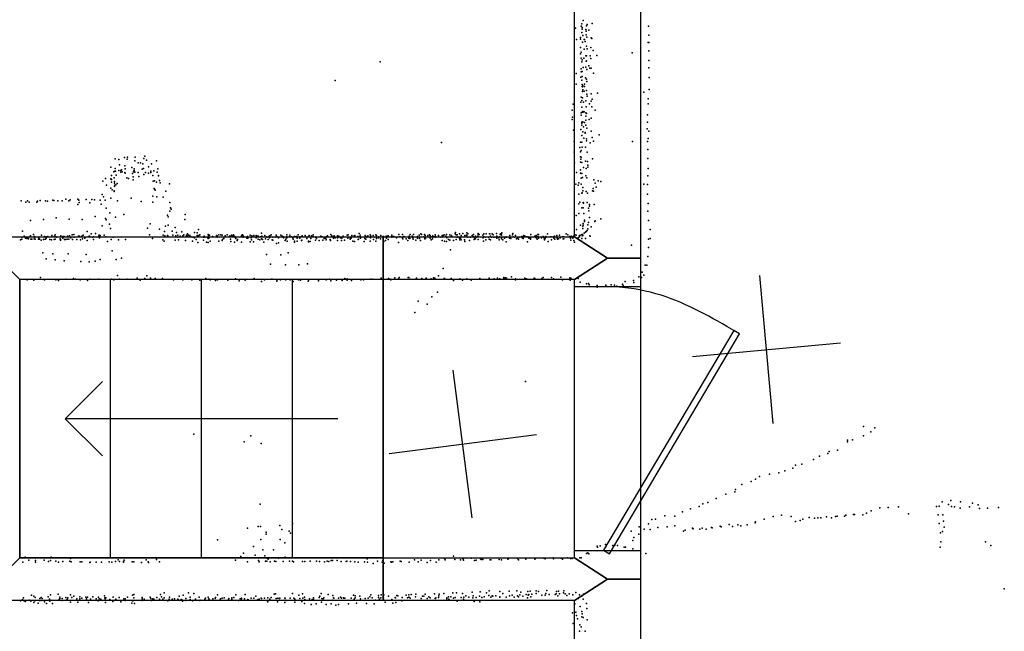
# Model space of a CAD drawing. Header units: millimetres. Extents: x 3313 to 29838, y -22117 to 770.
# Tile 19 of 28: x 12941 to 15590, y -10205 to -8559. Entities that reach past the tile are written whole.
import ezdxf

# ---------------------------------------------------------------- set-up
doc = ezdxf.new("R2010")
doc.units = ezdxf.units.MM
for name, color, linetype in [('DOORS', 7, 'Continuous'), ('P', 9, 'Continuous'), ('PANOS', 10, 'Continuous'), ('ROOMS', 1, 'Continuous'), ('STRUCTS', 4, 'Continuous'), ('WALLS', 3, 'Continuous')]:
    doc.layers.add(name, color=color, linetype=linetype)

# ---------------------------------------------------------------- blocks, each defined once
blk = doc.blocks.new('1-Standard_3D')
for points in [[(-403.982, 5.64828), (253.382, 394.931), (263.573, 377.722), (-393.791, -11.5606), (-403.982, 5.64828)], [(263.573, 377.722), (275.367, 357.142), (283.15, 343.495), (290.844, 329.879), (298.429, 316.269), (305.882, 302.642), (313.184, 288.973), (320.313, 275.239), (327.249, 261.416), (333.971, 247.479), (340.456, 233.405), (346.686, 219.17), (352.638, 204.75), (358.291, 190.121), (363.626, 175.258), (368.62, 160.139), (373.253, 144.738), (377.503, 129.032), (381.351, 112.998), (384.774, 96.6102), (387.752, 79.8457), (390.265, 62.6802), (392.29, 45.0899), (393.807, 27.0508), (395.085, -0.90191)]]:
    blk.add_lwpolyline(points)

msp = doc.modelspace()

# ---------------------------------------------------------------- linework, layer by layer
at = {"layer": 'DOORS'}
msp.add_lwpolyline([(14611.4, -9277.1), (14611.4, -9988.3), (14433.5, -9988.3), (14433.5, -9277.1), (14611.4, -9277.1)], dxfattribs=at)
at = {"layer": 'P'}
for p in [(14436, -8582), (14452, -8577), (14453, -8571), (14454, -8580), (14457, -8562), (14466, -8576), (14468, -8572), (14481, -8570), (14633, -8577), (14450, -8607), (14453, -8594), (14454, -8585), (14456, -8602), (14464, -8586), (14465, -8590), (14465, -8600), (14467, -8606), (14472, -8588), (14479, -8608), (14634, -8601), (14439, -8613), (14450, -8612), (14450, -8634), (14455, -8620), (14460, -8613), (14461, -8613), (14462, -8618), (14466, -8631), (14478, -8634), (14480, -8610), (14632, -8621), (14634, -8621), (14450, -8651), (14452, -8647), (14460, -8639), (14464, -8657), (14466, -8657), (14468, -8638), (14476, -8657), (14484, -8642), (14494, -8656), (14589, -8649), (14634, -8643), (13911, -8673), (14452, -8663), (14453, -8673), (14454, -8667), (14457, -8688), (14459, -8663), (14464, -8687), (14465, -8671), (14466, -8670), (14472, -8684), (14478, -8664), (14634, -8669), (14438, -8704), (14451, -8714), (14452, -8692), (14452, -8700), (14454, -8699), (14454, -8712), (14467, -8693), (14475, -8690), (14479, -8690), (14485, -8703), (14634, -8689), (13790, -8723), (14438, -8733), (14453, -8722), (14454, -8734), (14454, -8739), (14455, -8740), (14456, -8737), (14461, -8733), (14461, -8739), (14463, -8716), (14466, -8719), (14467, -8726), (14635, -8715), (14455, -8753), (14456, -8748), (14460, -8752), (14466, -8750), (14467, -8760), (14468, -8765), (14479, -8759), (14496, -8757), (14620, -8754), (14635, -8747), (14430, -8787), (14451, -8781), (14452, -8768), (14453, -8777), (14455, -8770), (14458, -8781), (14464, -8778), (14465, -8794), (14474, -8786), (14479, -8779), (14480, -8794), (14481, -8773), (14632, -8772), (14632, -8786), (14427, -8803), (14452, -8810), (14452, -8816), (14453, -8795), (14454, -8808), (14456, -8806), (14456, -8808), (14460, -8807), (14464, -8810), (14464, -8819), (14466, -8812), (14489, -8803), (14630, -8815), (14427, -8828), (14428, -8822), (14453, -8835), (14453, -8838), (14453, -8843), (14456, -8834), (14461, -8836), (14464, -8830), (14464, -8843), (14473, -8828), (14479, -8824), (14630, -8835), (14431, -8857), (14451, -8855), (14453, -8871), (14456, -8861), (14458, -8848), (14462, -8863), (14462, -8865), (14467, -8851), (14479, -8859), (14500, -8869), (14629, -8853), (14634, -8859), (14076, -8890), (14433, -8887), (14450, -8889), (14453, -8889), (14459, -8878), (14466, -8880), (14466, -8885), (14476, -8891), (14481, -8876), (14485, -8886), (14590, -8887), (14630, -8887), (14632, -8879), (14433, -8916), (14448, -8903), (14450, -8915), (14452, -8911), (14454, -8902), (14463, -8902), (14468, -8916), (14631, -8909), (13198, -8934), (13208, -8936), (13210, -8950), (13223, -8930), (13224, -8953), (13230, -8935), (13231, -8929), (13251, -8939), (13252, -8929), (13260, -8945), (13266, -8945), (13272, -8947), (13275, -8933), (13278, -8927), (13282, -8937), (13296, -8947), (13309, -8939), (14434, -8945), (14450, -8928), (14450, -8943), (14451, -8935), (14452, -8929), (14453, -8944), (14463, -8940), (14469, -8941), (14470, -8951), (14482, -8934), (14631, -8933), (13186, -8956), (13188, -8979), (13194, -8969), (13197, -8967), (13198, -8960), (13199, -8967), (13201, -8978), (13208, -8965), (13213, -8965), (13213, -8970), (13215, -8963), (13217, -8969), (13224, -8971), (13225, -8961), (13225, -8972), (13243, -8957), (13245, -8973), (13247, -8969), (13249, -8961), (13249, -8965), (13251, -8970), (13260, -8971), (13271, -8962), (13274, -8960), (13275, -8976), (13280, -8971), (13288, -8955), (13288, -8972), (13294, -8967), (13294, -8971), (13299, -8979), (13302, -8966), (13311, -8970), (13313, -8961), (13315, -8979), (14439, -8971), (14450, -8963), (14450, -8972), (14453, -8973), (14458, -8957), (14465, -8960), (14470, -8956), (14632, -8960), (13165, -8994), (13172, -8987), (13175, -9005), (13186, -8988), (13187, -8989), (13188, -8989), (13188, -8997), (13195, -8985), (13196, -8995), (13196, -8999), (13197, -9005), (13200, -9004), (13203, -9000), (13229, -8985), (13234, -8987), (13246, -8982), (13246, -8990), (13262, -8981), (13300, -8994), (13304, -8993), (13309, -8997), (13315, -8980), (13317, -8992), (13319, -8998), (13344, -9001), (14437, -9002), (14444, -9005), (14445, -8998), (14452, -8986), (14452, -9002), (14455, -8984), (14464, -8980), (14467, -8985), (14486, -8990), (14489, -8999), (14497, -8993), (14505, -8995), (14620, -9002), (14630, -9003), (14631, -8980), (13163, -9030), (13186, -9013), (13190, -9017), (13195, -9020), (13195, -9022), (13196, -9007), (13303, -9014), (13304, -9015), (13306, -9018), (13334, -9021), (14445, -9029), (14453, -9026), (14454, -9025), (14456, -9011), (14456, -9020), (14465, -9022), (14469, -9026), (14482, -9020), (14484, -9014), (14485, -9021), (14492, -9010), (14630, -9029), (12945, -9047), (12958, -9050), (12962, -9047), (12967, -9050), (12987, -9050), (12989, -9048), (12996, -9046), (13011, -9047), (13016, -9048), (13030, -9045), (13033, -9046), (13044, -9047), (13055, -9047), (13065, -9042), (13073, -9047), (13077, -9044), (13098, -9042), (13098, -9057), (13100, -9045), (13101, -9051), (13120, -9043), (13130, -9052), (13135, -9043), (13142, -9044), (13158, -9045), (13160, -9056), (13167, -9036), (13171, -9045), (13186, -9040), (13204, -9047), (13241, -9040), (13268, -9049), (13299, -9034), (13299, -9050), (13310, -9036), (13327, -9037), (13345, -9051), (14445, -9055), (14448, -9050), (14457, -9051), (14458, -9053), (14468, -9051), (14474, -9057), (14487, -9057), (14632, -9054), (13174, -9067), (13184, -9079), (13221, -9084), (13339, -9085), (13345, -9075), (13347, -9066), (13349, -9069), (13386, -9084), (14445, -9081), (14453, -9066), (14457, -9066), (14459, -9081), (14471, -9067), (14472, -9074), (14474, -9061), (14631, -9075), (12970, -9100), (13005, -9097), (13039, -9093), (13074, -9096), (13109, -9097), (13144, -9089), (13172, -9094), (13174, -9098), (13183, -9110), (13199, -9091), (13292, -9109), (13341, -9090), (13341, -9112), (13385, -9097), (14438, -9086), (14450, -9112), (14457, -9108), (14457, -9112), (14461, -9099), (14461, -9102), (14470, -9111), (14471, -9105), (14474, -9092), (14488, -9102), (14489, -9101), (14505, -9095), (14633, -9100), (12949, -9128), (12978, -9137), (13037, -9138), (13082, -9138), (13087, -9137), (13123, -9129), (13133, -9136), (13145, -9135), (13163, -9114), (13185, -9121), (13285, -9120), (13290, -9138), (13317, -9123), (13331, -9129), (13333, -9115), (13351, -9128), (13359, -9119), (13363, -9132), (13377, -9130), (13383, -9138), (13393, -9136), (13411, -9132), (13419, -9133), (13422, -9124), (13426, -9138), (13448, -9137), (13477, -9138), (13482, -9138), (13499, -9138), (13516, -9138), (13541, -9138), (13592, -9134), (13618, -9138), (13660, -9138), (13690, -9138), (13731, -9138), (13778, -9137), (13825, -9138), (13854, -9135), (13884, -9138), (13899, -9138), (13961, -9137), (13971, -9137), (13992, -9137), (14001, -9137), (14020, -9136), (14022, -9137), (14030, -9137), (14044, -9138), (14059, -9138), (14083, -9138), (14089, -9137), (14098, -9138), (14113, -9136), (14114, -9132), (14115, -9138), (14118, -9138), (14124, -9136), (14133, -9135), (14144, -9133), (14147, -9136), (14162, -9137), (14175, -9135), (14175, -9137), (14177, -9137), (14190, -9136), (14196, -9136), (14205, -9136), (14206, -9136), (14206, -9136), (14212, -9136), (14215, -9138), (14224, -9135), (14234, -9137), (14235, -9136), (14237, -9136), (14238, -9133), (14267, -9138), (14268, -9135), (14316, -9137), (14335, -9137), (14337, -9137), (14361, -9136), (14411, -9136), (14416, -9138), (14435, -9138), (14439, -9124), (14453, -9137), (14455, -9137), (14456, -9115), (14456, -9121), (14460, -9134), (14463, -9131), (14465, -9129), (14468, -9127), (14470, -9122), (14479, -9117), (14637, -9124), (12943, -9152), (12947, -9145), (12947, -9150), (12953, -9142), (12957, -9147), (12960, -9148), (12962, -9147), (12963, -9146), (12965, -9149), (12968, -9144), (12970, -9141), (12971, -9150), (12974, -9150), (12980, -9149), (12981, -9143), (12982, -9144), (12982, -9145), (12983, -9150), (12992, -9150), (12992, -9150), (12993, -9146), (12994, -9150), (12999, -9153), (13000, -9139), (13005, -9151), (13008, -9143), (13010, -9150), (13011, -9150), (13012, -9144), (13012, -9147), (13017, -9143), (13022, -9151), (13027, -9152), (13028, -9140), (13034, -9151), (13035, -9142), (13037, -9150), (13039, -9144), (13041, -9145), (13050, -9149), (13050, -9150), (13051, -9150), (13051, -9153), (13052, -9141), (13057, -9147), (13058, -9143), (13058, -9145), (13061, -9143), (13062, -9151), (13064, -9151), (13069, -9150), (13070, -9142), (13073, -9150), (13075, -9141), (13079, -9146), (13083, -9151), (13088, -9145), (13095, -9151), (13099, -9142), (13101, -9143), (13102, -9142), (13105, -9152), (13108, -9142), (13110, -9149), (13112, -9139), (13116, -9147), (13123, -9154), (13128, -9142), (13129, -9142), (13137, -9145), (13140, -9144), (13140, -9151), (13154, -9141), (13155, -9139), (13156, -9146), (13158, -9140), (13168, -9139), (13173, -9144), (13177, -9156), (13187, -9151), (13193, -9145), (13207, -9152), (13226, -9151), (13298, -9148), (13326, -9152), (13327, -9139), (13330, -9155), (13332, -9141), (13339, -9140), (13340, -9141), (13353, -9139), (13359, -9153), (13361, -9141), (13361, -9141), (13367, -9139), (13367, -9145), (13368, -9152), (13373, -9142), (13380, -9141), (13387, -9154), (13390, -9139), (13390, -9142), (13393, -9142), (13395, -9139), (13399, -9140), (13402, -9144), (13406, -9155), (13407, -9145), (13411, -9146), (13416, -9151), (13419, -9140), (13420, -9142), (13420, -9159), (13423, -9140), (13436, -9145), (13436, -9153), (13437, -9142), (13439, -9145), (13444, -9158), (13447, -9146), (13448, -9148), (13448, -9159), (13449, -9140), (13449, -9143), (13450, -9144), (13450, -9147), (13452, -9139), (13454, -9155), (13460, -9143), (13471, -9140), (13471, -9144), (13472, -9141), (13472, -9145), (13477, -9155), (13486, -9139), (13486, -9154), (13487, -9151), (13490, -9148), (13494, -9141), (13494, -9141), (13506, -9142), (13506, -9144), (13507, -9142), (13508, -9150), (13509, -9156), (13511, -9139), (13513, -9141), (13517, -9141), (13519, -9158), (13520, -9143), (13522, -9147), (13523, -9148), (13526, -9154), (13527, -9151), (13538, -9141), (13538, -9158), (13539, -9139), (13540, -9142), (13542, -9141), (13542, -9145), (13543, -9143), (13552, -9147), (13554, -9143), (13555, -9147), (13561, -9139), (13561, -9157), (13564, -9146), (13565, -9145), (13565, -9152), (13566, -9141), (13570, -9157), (13571, -9140), (13577, -9140), (13577, -9146), (13579, -9142), (13580, -9142), (13583, -9142), (13583, -9150), (13587, -9152), (13589, -9144), (13592, -9149), (13593, -9142), (13594, -9151), (13598, -9158), (13601, -9140), (13602, -9149), (13605, -9144), (13607, -9145), (13610, -9151), (13612, -9142), (13613, -9146), (13614, -9141), (13620, -9152), (13622, -9145), (13622, -9153), (13628, -9145), (13631, -9139), (13632, -9162), (13633, -9143), (13637, -9146), (13637, -9160), (13644, -9139), (13647, -9142), (13650, -9144), (13650, -9144), (13651, -9146), (13655, -9154), (13657, -9150), (13660, -9144), (13660, -9146), (13661, -9145), (13661, -9155), (13668, -9139), (13668, -9143), (13672, -9144), (13676, -9147), (13677, -9150), (13680, -9143), (13680, -9155), (13680, -9158), (13682, -9144), (13684, -9144), (13685, -9143), (13687, -9143), (13688, -9147), (13688, -9155), (13695, -9144), (13695, -9147), (13699, -9154), (13700, -9153), (13701, -9141), (13709, -9140), (13714, -9148), (13717, -9144), (13718, -9155), (13718, -9157), (13720, -9140), (13723, -9156), (13724, -9148), (13726, -9141), (13728, -9144), (13730, -9143), (13737, -9145), (13737, -9153), (13738, -9144), (13740, -9148), (13747, -9154), (13751, -9142), (13751, -9143), (13755, -9144), (13757, -9153), (13760, -9148), (13763, -9147), (13765, -9148), (13766, -9152), (13767, -9143), (13769, -9141), (13776, -9151), (13777, -9154), (13781, -9141), (13782, -9144), (13785, -9144), (13785, -9147), (13787, -9141), (13790, -9146), (13796, -9141), (13796, -9144), (13796, -9146), (13796, -9154), (13799, -9145), (13800, -9142), (13804, -9146), (13807, -9154), (13808, -9147), (13811, -9142), (13815, -9153), (13822, -9139), (13824, -9147), (13830, -9146), (13830, -9150), (13833, -9147), (13835, -9140), (13837, -9155), (13841, -9141), (13842, -9156), (13843, -9140), (13851, -9143), (13852, -9151), (13853, -9150), (13857, -9139), (13857, -9143), (13858, -9147), (13868, -9156), (13870, -9148), (13871, -9140), (13872, -9143), (13872, -9150), (13875, -9145), (13878, -9141), (13884, -9155), (13885, -9146), (13886, -9142), (13892, -9140), (13892, -9144), (13893, -9151), (13897, -9145), (13899, -9155), (13901, -9140), (13901, -9148), (13906, -9146), (13907, -9144), (13912, -9149), (13913, -9140), (13918, -9144), (13919, -9143), (13920, -9143), (13921, -9156), (13925, -9154), (13927, -9142), (13928, -9147), (13931, -9142), (13932, -9141), (13932, -9151), (13942, -9139), (13942, -9143), (13942, -9144), (13942, -9145), (13947, -9143), (13948, -9143), (13955, -9146), (13960, -9159), (13963, -9144), (13965, -9144), (13971, -9147), (13972, -9149), (13975, -9143), (13981, -9149), (13985, -9154), (13988, -9147), (13989, -9142), (13991, -9148), (13997, -9142), (13999, -9146), (14000, -9150), (14007, -9153), (14011, -9143), (14011, -9146), (14011, -9147), (14016, -9139), (14017, -9148), (14019, -9154), (14028, -9144), (14031, -9148), (14031, -9149), (14032, -9140), (14033, -9148), (14039, -9140), (14045, -9140), (14045, -9147), (14048, -9144), (14048, -9152), (14052, -9149), (14053, -9141), (14053, -9145), (14056, -9144), (14059, -9145), (14060, -9143), (14068, -9140), (14074, -9145), (14078, -9140), (14078, -9154), (14080, -9140), (14084, -9155), (14088, -9142), (14089, -9156), (14090, -9146), (14095, -9151), (14098, -9153), (14101, -9144), (14103, -9140), (14104, -9143), (14108, -9154), (14115, -9151), (14118, -9145), (14120, -9144), (14124, -9147), (14125, -9152), (14127, -9147), (14129, -9140), (14129, -9152), (14138, -9152), (14139, -9140), (14139, -9156), (14143, -9139), (14144, -9140), (14147, -9145), (14151, -9154), (14154, -9145), (14158, -9140), (14160, -9143), (14164, -9151), (14165, -9146), (14167, -9142), (14167, -9149), (14170, -9145), (14174, -9142), (14175, -9151), (14187, -9139), (14188, -9146), (14189, -9155), (14190, -9144), (14193, -9145), (14195, -9152), (14202, -9145), (14204, -9150), (14208, -9142), (14208, -9152), (14210, -9145), (14216, -9145), (14219, -9145), (14225, -9142), (14225, -9147), (14230, -9146), (14231, -9152), (14232, -9144), (14237, -9139), (14237, -9146), (14237, -9149), (14239, -9145), (14241, -9152), (14245, -9147), (14250, -9144), (14250, -9157), (14251, -9145), (14259, -9147), (14260, -9140), (14262, -9148), (14269, -9144), (14272, -9145), (14275, -9140), (14278, -9149), (14280, -9146), (14280, -9147), (14283, -9150), (14285, -9145), (14292, -9143), (14293, -9146), (14296, -9143), (14296, -9148), (14297, -9140), (14300, -9142), (14305, -9144), (14307, -9157), (14308, -9144), (14311, -9147), (14315, -9145), (14315, -9147), (14315, -9148), (14315, -9150), (14327, -9142), (14330, -9143), (14331, -9140), (14331, -9146), (14333, -9150), (14335, -9143), (14337, -9147), (14345, -9146), (14349, -9143), (14352, -9147), (14353, -9150), (14353, -9152), (14355, -9148), (14357, -9143), (14357, -9145), (14363, -9156), (14368, -9144), (14372, -9152), (14373, -9144), (14378, -9147), (14379, -9143), (14380, -9142), (14381, -9150), (14386, -9140), (14387, -9147), (14388, -9150), (14391, -9149), (14393, -9139), (14395, -9146), (14401, -9144), (14403, -9144), (14403, -9149), (14405, -9144), (14405, -9149), (14420, -9143), (14423, -9146), (14423, -9147), (14424, -9143), (14424, -9153), (14425, -9142), (14425, -9142), (14429, -9144), (14429, -9147), (14431, -9142), (14432, -9154), (14433, -9143), (14434, -9158), (14438, -9139), (14444, -9146), (14446, -9141), (14447, -9144), (14449, -9139), (14453, -9148), (14454, -9141), (14456, -9140), (14456, -9140), (14463, -9148), (14475, -9141), (14476, -9142), (14633, -9150), (14637, -9148), (13003, -9187), (13030, -9189), (13072, -9189), (13120, -9191), (13190, -9181), (13605, -9191), (13663, -9187), (14100, -9179), (14587, -9166), (14633, -9172), (13012, -9203), (13037, -9206), (13061, -9208), (13106, -9210), (13128, -9211), (13144, -9209), (13158, -9205), (13201, -9205), (13215, -9201), (13616, -9217), (13644, -9192), (13715, -9216), (14631, -9197), (13656, -9219), (13692, -9219), (14080, -9229), (14616, -9239), (14624, -9220), (14628, -9220), (12961, -9259), (12979, -9260), (12997, -9253), (13008, -9259), (13038, -9259), (13046, -9261), (13066, -9258), (13086, -9256), (13091, -9258), (13104, -9259), (13124, -9261), (13131, -9258), (13154, -9258), (13188, -9258), (13194, -9259), (13204, -9248), (13210, -9258), (13230, -9258), (13257, -9255), (13265, -9260), (13278, -9256), (13283, -9249), (13293, -9255), (13306, -9256), (13325, -9256), (13355, -9259), (13380, -9259), (13404, -9259), (13426, -9260), (13442, -9256), (13451, -9258), (13454, -9259), (13468, -9261), (13473, -9259), (13501, -9260), (13522, -9257), (13532, -9262), (13548, -9260), (13572, -9256), (13572, -9258), (13592, -9264), (13600, -9259), (13619, -9258), (13620, -9258), (13633, -9263), (13634, -9259), (13643, -9259), (13657, -9259), (13669, -9259), (13677, -9264), (13691, -9259), (13697, -9260), (13717, -9263), (13719, -9259), (13745, -9260), (13745, -9262), (13766, -9259), (13775, -9258), (13778, -9262), (13793, -9260), (13809, -9261), (13816, -9256), (13822, -9257), (13822, -9260), (13834, -9261), (13859, -9259), (13866, -9259), (13884, -9258), (13889, -9258), (13914, -9255), (13919, -9260), (13933, -9256), (13937, -9258), (13940, -9259), (13950, -9254), (13960, -9257), (13962, -9253), (13986, -9253), (13988, -9253), (13991, -9258), (14007, -9258), (14009, -9255), (14023, -9256), (14033, -9258), (14035, -9255), (14048, -9257), (14054, -9254), (14058, -9255), (14068, -9249), (14083, -9256), (14084, -9256), (14102, -9256), (14108, -9261), (14125, -9257), (14132, -9260), (14144, -9257), (14156, -9260), (14178, -9258), (14179, -9256), (14204, -9255), (14204, -9257), (14218, -9257), (14227, -9255), (14227, -9258), (14233, -9257), (14244, -9253), (14244, -9256), (14248, -9254), (14251, -9255), (14264, -9251), (14275, -9257), (14275, -9259), (14300, -9255), (14305, -9257), (14325, -9255), (14327, -9256), (14346, -9256), (14349, -9253), (14372, -9253), (14377, -9257), (14397, -9252), (14401, -9259), (14421, -9254), (14422, -9260), (14424, -9255), (14444, -9256), (14449, -9266), (14466, -9270), (14471, -9269), (14570, -9264), (14592, -9261), (14593, -9267), (14607, -9251), (14614, -9253), (14620, -9247), (14065, -9293), (14473, -9273), (14495, -9275), (14495, -9279), (14518, -9274), (14518, -9276), (14532, -9273), (14541, -9274), (14548, -9276), (14563, -9271), (14565, -9275), (14013, -9317), (14050, -9305), (14004, -9347), (14037, -9325), (14302, -9533), (15211, -9654), (15231, -9668), (15242, -9658), (13410, -9675), (13563, -9679), (15168, -9691), (15182, -9690), (15211, -9679), (13545, -9695), (13591, -9700), (15119, -9721), (15141, -9718), (15168, -9695), (15077, -9743), (15093, -9734), (15115, -9727), (15000, -9773), (15021, -9766), (15028, -9758), (15045, -9755), (14921, -9796), (14931, -9789), (14958, -9782), (14983, -9779), (14867, -9824), (14884, -9810), (14909, -9802), (14815, -9848), (14841, -9836), (14865, -9830), (15446, -9853), (13588, -9863), (14746, -9876), (14769, -9869), (14779, -9862), (14792, -9859), (15255, -9873), (15278, -9872), (15305, -9870), (15408, -9869), (15415, -9868), (15423, -9857), (15440, -9864), (15448, -9869), (15456, -9870), (15471, -9874), (15472, -9857), (15496, -9870), (15504, -9860), (15520, -9865), (15523, -9875), (15545, -9874), (15574, -9872), (14642, -9904), (14652, -9903), (14677, -9894), (14704, -9895), (14724, -9884), (14944, -9903), (14968, -9896), (14991, -9893), (15017, -9896), (15048, -9903), (15065, -9899), (15079, -9901), (15088, -9900), (15096, -9900), (15112, -9897), (15125, -9900), (15136, -9896), (15140, -9895), (15160, -9895), (15164, -9893), (15184, -9891), (15187, -9891), (15209, -9892), (15219, -9887), (15232, -9881), (15332, -9889), (15412, -9892), (15425, -9892), (13554, -9928), (13583, -9923), (13589, -9923), (13641, -9920), (13646, -9931), (13675, -9915), (14608, -9924), (14621, -9930), (14633, -9916), (14637, -9931), (14658, -9926), (14683, -9924), (14704, -9921), (14731, -9933), (14751, -9928), (14753, -9929), (14771, -9930), (14777, -9928), (14788, -9930), (14802, -9926), (14804, -9927), (14826, -9922), (14828, -9924), (14850, -9918), (14859, -9923), (14873, -9919), (14881, -9921), (14898, -9919), (14920, -9913), (14921, -9911), (15028, -9910), (15041, -9907), (15415, -9915), (15426, -9909), (15428, -9925), (13473, -9959), (13590, -9958), (13604, -9938), (13604, -9944), (13642, -9958), (13666, -9936), (13670, -9941), (14586, -9936), (14593, -9953), (14607, -9944), (14727, -9936), (15418, -9940), (15424, -9937), (13570, -9977), (13595, -9986), (13624, -9986), (13654, -9967), (14495, -9976), (14496, -9979), (14503, -9975), (14517, -9972), (14518, -9978), (14537, -9974), (14542, -9973), (14542, -9973), (14549, -9974), (14567, -9979), (14571, -9979), (14591, -9961), (14591, -9983), (15417, -9979), (15419, -9964), (15539, -9964), (15554, -9974), (12956, -10006), (13026, -10006), (13053, -10007), (13078, -10009), (13106, -10007), (13309, -10012), (13536, -10004), (13543, -9995), (13575, -10000), (13601, -10002), (13607, -10008), (13610, -10011), (13637, -10008), (13655, -10006), (13848, -10007), (13876, -10010), (14084, -10009), (14108, -10003), (14112, -10012), (14132, -10008), (14134, -10011), (14157, -10008), (14181, -10010), (14183, -10012), (14187, -10012), (14231, -10012), (14254, -10011), (14256, -10009), (14280, -10009), (14303, -10009), (14303, -10011), (14327, -10011), (14328, -10010), (14351, -10008), (14355, -10010), (14376, -10007), (14377, -10010), (14398, -10008), (14401, -10011), (14415, -10007), (14423, -10009), (14424, -10008), (14427, -10009), (14448, -10007), (14448, -10007), (14452, -10007), (14466, -9996), (14470, -9994), (14472, -9997), (14626, -9996), (12950, -10019), (12966, -10014), (12984, -10015), (12984, -10019), (13007, -10014), (13019, -10017), (13024, -10015), (13038, -10016), (13046, -10019), (13057, -10017), (13076, -10016), (13080, -10018), (13104, -10018), (13108, -10018), (13130, -10020), (13131, -10019), (13147, -10019), (13161, -10019), (13182, -10018), (13189, -10019), (13199, -10017), (13206, -10013), (13210, -10017), (13220, -10017), (13220, -10019), (13222, -10014), (13244, -10018), (13248, -10018), (13269, -10020), (13281, -10013), (13287, -10018), (13288, -10020), (13317, -10018), (13522, -10014), (13554, -10018), (13584, -10015), (13585, -10018), (13602, -10016), (13606, -10016), (13615, -10018), (13627, -10016), (13630, -10017), (13650, -10017), (13667, -10016), (13675, -10016), (13678, -10018), (13702, -10017), (13708, -10017), (13723, -10016), (13740, -10016), (13748, -10017), (13761, -10018), (13768, -10016), (13773, -10017), (13779, -10015), (13783, -10015), (13795, -10015), (13806, -10017), (13819, -10017), (13821, -10016), (13831, -10017), (13843, -10018), (13852, -10019), (13869, -10018), (13877, -10019), (13892, -10023), (13904, -10016), (13916, -10019), (13918, -10015), (13922, -10022), (13940, -10018), (13941, -10019), (13945, -10018), (13965, -10016), (13967, -10017), (13989, -10019), (14003, -10013), (14013, -10018), (14021, -10014), (14037, -10020), (14046, -10015), (14062, -10019), (14069, -10013), (14086, -10013), (14127, -10013), (14135, -10014), (14165, -10015), (14169, -10014), (14207, -10013), (14209, -10013), (14237, -10013), (14283, -10013), (15590, -10091), (12951, -10115), (12973, -10108), (12979, -10111), (12983, -10114), (12995, -10117), (12999, -10114), (13002, -10117), (13018, -10112), (13024, -10107), (13045, -10105), (13049, -10113), (13049, -10117), (13055, -10117), (13065, -10114), (13071, -10115), (13078, -10107), (13081, -10114), (13087, -10111), (13095, -10118), (13103, -10112), (13103, -10118), (13108, -10116), (13119, -10113), (13121, -10118), (13124, -10113), (13138, -10112), (13147, -10118), (13153, -10113), (13155, -10118), (13169, -10110), (13170, -10115), (13171, -10118), (13173, -10115), (13193, -10113), (13209, -10114), (13221, -10118), (13225, -10118), (13231, -10113), (13245, -10108), (13248, -10106), (13248, -10115), (13271, -10114), (13271, -10118), (13292, -10113), (13294, -10117), (13299, -10118), (13310, -10114), (13320, -10106), (13323, -10112), (13330, -10102), (13330, -10115), (13344, -10113), (13358, -10118), (13370, -10111), (13381, -10108), (13388, -10117), (13395, -10102), (13400, -10113), (13410, -10103), (13424, -10113), (13441, -10116), (13448, -10113), (13450, -10118), (13461, -10118), (13467, -10117), (13468, -10114), (13473, -10107), (13481, -10118), (13486, -10116), (13491, -10115), (13504, -10117), (13512, -10115), (13517, -10114), (13523, -10107), (13534, -10118), (13538, -10116), (13538, -10118), (13546, -10118), (13548, -10106), (13564, -10116), (13571, -10116), (13576, -10111), (13591, -10116), (13592, -10117), (13600, -10116), (13609, -10115), (13618, -10114), (13626, -10105), (13629, -10104), (13631, -10117), (13636, -10116), (13640, -10117), (13641, -10116), (13654, -10116), (13655, -10116), (13669, -10116), (13675, -10103), (13679, -10116), (13692, -10108), (13695, -10117), (13702, -10104), (13703, -10116), (13707, -10113), (13721, -10118), (13732, -10115), (13747, -10114), (13749, -10111), (13752, -10103), (13754, -10117), (13758, -10118), (13759, -10115), (13771, -10106), (13784, -10109), (13785, -10115), (13786, -10116), (13799, -10116), (13804, -10113), (13807, -10116), (13812, -10115), (13813, -10116), (13816, -10116), (13833, -10116), (13839, -10108), (13844, -10110), (13844, -10115), (13856, -10111), (13858, -10118), (13871, -10117), (13879, -10116), (13883, -10112), (13886, -10107), (13889, -10115), (13906, -10109), (13906, -10114), (13913, -10115), (13914, -10107), (13920, -10115), (13921, -10107), (13933, -10111), (13951, -10114), (13952, -10115), (13956, -10109), (13958, -10110), (13970, -10114), (13981, -10108), (13984, -10115), (13988, -10107), (13988, -10113), (13992, -10116), (13994, -10106), (14006, -10112), (14007, -10105), (14021, -10117), (14025, -10111), (14028, -10111), (14032, -10105), (14037, -10117), (14042, -10112), (14045, -10115), (14057, -10104), (14059, -10117), (14061, -10115), (14068, -10114), (14069, -10110), (14070, -10105), (14082, -10103), (14090, -10115), (14090, -10115), (14090, -10118), (14095, -10112), (14101, -10112), (14106, -10102), (14108, -10116), (14113, -10114), (14116, -10102), (14129, -10114), (14132, -10103), (14136, -10113), (14141, -10110), (14149, -10113), (14158, -10100), (14160, -10115), (14161, -10110), (14169, -10114), (14178, -10111), (14180, -10099), (14184, -10114), (14191, -10112), (14197, -10102), (14203, -10109), (14204, -10096), (14209, -10113), (14212, -10110), (14214, -10111), (14222, -10110), (14233, -10098), (14233, -10112), (14233, -10113), (14241, -10103), (14250, -10113), (14258, -10097), (14259, -10110), (14266, -10108), (14271, -10113), (14279, -10096), (14280, -10110), (14283, -10112), (14287, -10107), (14289, -10100), (14295, -10111), (14304, -10106), (14307, -10115), (14308, -10098), (14309, -10108), (14311, -10106), (14314, -10097), (14316, -10112), (14319, -10105), (14331, -10096), (14331, -10103), (14337, -10098), (14346, -10108), (14355, -10108), (14357, -10103), (14359, -10095), (14366, -10106), (14382, -10106), (14384, -10104), (14385, -10098), (14389, -10110), (14391, -10097), (14393, -10104), (14404, -10102), (14405, -10096), (14409, -10104), (14413, -10109), (14419, -10104), (14429, -10107), (14437, -10101), (14444, -10117), (14447, -10107), (14453, -10111), (14458, -10105), (12943, -10123), (12949, -10120), (12953, -10123), (12957, -10125), (12967, -10121), (12971, -10124), (12979, -10128), (12982, -10123), (12991, -10129), (12994, -10122), (12999, -10122), (13008, -10126), (13013, -10130), (13021, -10119), (13022, -10124), (13029, -10130), (13047, -10120), (13055, -10122), (13069, -10119), (13078, -10127), (13098, -10127), (13126, -10128), (13132, -10119), (13152, -10123), (13159, -10119), (13172, -10128), (13184, -10120), (13192, -10125), (13198, -10121), (13198, -10121), (13200, -10119), (13213, -10126), (13214, -10122), (13225, -10122), (13243, -10129), (13245, -10123), (13245, -10123), (13247, -10122), (13250, -10130), (13270, -10122), (13276, -10119), (13296, -10122), (13298, -10120), (13302, -10119), (13317, -10119), (13326, -10119), (13327, -10121), (13340, -10123), (13343, -10119), (13351, -10119), (13351, -10121), (13367, -10119), (13369, -10121), (13376, -10120), (13379, -10121), (13379, -10124), (13388, -10122), (13400, -10120), (13406, -10123), (13414, -10119), (13426, -10122), (13427, -10121), (13439, -10119), (13452, -10121), (13480, -10121), (13503, -10120), (13512, -10119), (13530, -10122), (13555, -10120), (13557, -10121), (13580, -10121), (13583, -10120), (13585, -10119), (13607, -10122), (13609, -10126), (13614, -10119), (13635, -10126), (13654, -10128), (13655, -10121), (13658, -10122), (13681, -10119), (13681, -10120), (13681, -10127), (13700, -10125), (13707, -10130), (13708, -10120), (13725, -10133), (13728, -10120), (13732, -10119), (13739, -10131), (13753, -10127), (13766, -10133), (13779, -10131), (13784, -10121), (13792, -10135), (13799, -10133), (13826, -10131), (13841, -10119), (13847, -10129), (13874, -10130), (13895, -10131), (13898, -10121), (13909, -10119), (13921, -10121), (13924, -10127), (13942, -10120), (13945, -10129), (13953, -10128), (13969, -10123), (14096, -10119), (14118, -10124), (14135, -10119), (14164, -10125), (14179, -10126), (14435, -10131), (14449, -10138), (14457, -10119), (14466, -10130), (14467, -10144), (14428, -10155), (14437, -10154), (14439, -10163), (14453, -10152), (14453, -10166), (14454, -10158), (14457, -10168), (14430, -10184), (14442, -10172), (14448, -10188), (14452, -10193), (14468, -10174), (14447, -10205), (14462, -10205)]:
    msp.add_point(p, dxfattribs=at)
at = {"layer": 'PANOS'}
for points in [[(14968.5, -9646.4), (14931.9, -9248.1)], [(14751, -9465.6), (15149.3, -9429)], [(14158.6, -9899.7), (14107.7, -9502.9)], [(13934.8, -9726.7), (14331.6, -9675.8)]]:
    msp.add_lwpolyline(points, dxfattribs=at)
at = {"layer": 'ROOMS'}
for points in [[(11030, -7137.4), (11030, -7207.2), (11030, -7626.4), (10941, -7626.4), (10941, -9144), (11817.4, -9144), (12884.1, -9144), (13919.2, -9144), (14433.5, -9144), (14433.5, -3130.6), (14433.5, -3111.5), (10941, -3111.5), (10941, -6718.3), (10941, -7137.4)], [(12941.3, -9258.3), (12941.3, -10007.6), (13919.2, -10007.6), (13919.2, -9258.3), (12941.3, -9258.3)], [(14433.5, -9258.3), (13919.2, -9258.3), (13919.2, -10007.6), (14433.5, -10007.6), (14433.5, -9258.3)], [(12630.1, -12465), (14433.5, -12465), (14433.5, -10121.9), (13919.2, -10121.9), (12884.1, -10121.9), (11874.5, -10121.9), (11874.5, -11703), (12630.1, -11703), (12630.1, -12465)]]:
    msp.add_lwpolyline(points, close=True, dxfattribs=at)
at = {"layer": 'STRUCTS'}
for points in [[(12941.3, -10007.6), (12941.3, -9258.3)], [(13919.2, -9258.3), (12941.3, -9258.3)], [(13185.8, -10007.6), (13185.8, -9258.3)], [(13430.2, -10007.6), (13430.2, -9258.3)], [(13674.7, -10007.6), (13674.7, -9258.3)], [(13919.2, -10007.6), (13919.2, -9258.3)], [(13063.5, -9633), (13163.5, -9533)], [(13185.8, -9633), (13063.5, -9633)], [(13063.5, -9633), (13163.5, -9733)], [(13430.2, -9633), (13185.8, -9633)], [(13674.7, -9633), (13430.2, -9633)], [(13797, -9633), (13674.7, -9633)], [(13919.2, -10007.6), (12941.3, -10007.6)]]:
    msp.add_lwpolyline(points, dxfattribs=at)
at = {"layer": 'WALLS'}
for points in [[(14611.4, -3130.6), (14611.4, -9201.1), (14522.5, -9201.1), (14433.5, -9144), (14433.5, -3130.6), (14522.5, -3130.6), (14611.4, -3130.6)], [(13919.2, -9258.3), (12941.3, -9258.3), (12884.1, -9201.1), (12884.1, -9144), (13919.2, -9144), (13919.2, -9201.1), (13919.2, -9258.3)], [(14433.5, -9258.3), (13919.2, -9258.3), (13919.2, -9201.1), (13919.2, -9144), (14433.5, -9144), (14522.5, -9201.1), (14433.5, -9258.3)], [(12941.3, -9258.3), (12941.3, -10007.6), (12884.1, -10064.8), (12827, -10007.6), (12827, -9258.3), (12884.1, -9201.1), (12941.3, -9258.3)], [(14611.4, -9201.1), (14611.4, -10064.8), (14522.5, -10064.8), (14433.5, -10007.6), (14433.5, -9258.3), (14522.5, -9201.1), (14611.4, -9201.1)], [(13919.2, -10121.9), (12884.1, -10121.9), (12884.1, -10064.8), (12941.3, -10007.6), (13919.2, -10007.6), (13919.2, -10064.8), (13919.2, -10121.9)], [(14433.5, -10121.9), (13919.2, -10121.9), (13919.2, -10064.8), (13919.2, -10007.6), (14433.5, -10007.6), (14522.5, -10064.8), (14433.5, -10121.9)], [(14611.4, -10064.8), (14611.4, -12547.6), (14522.5, -12547.6), (14433.5, -12465), (14433.5, -10121.9), (14522.5, -10064.8), (14611.4, -10064.8)]]:
    msp.add_lwpolyline(points, dxfattribs=at)

# ---------------------------------------------------------------- block references
at = {"layer": 'DOORS', "xscale": -0.9, "yscale": 0.9, "rotation": 270}
msp.add_blockref('1-Standard_3D', (14522.4, -9632.7), dxfattribs=at)

doc.saveas('drawing.dxf')
